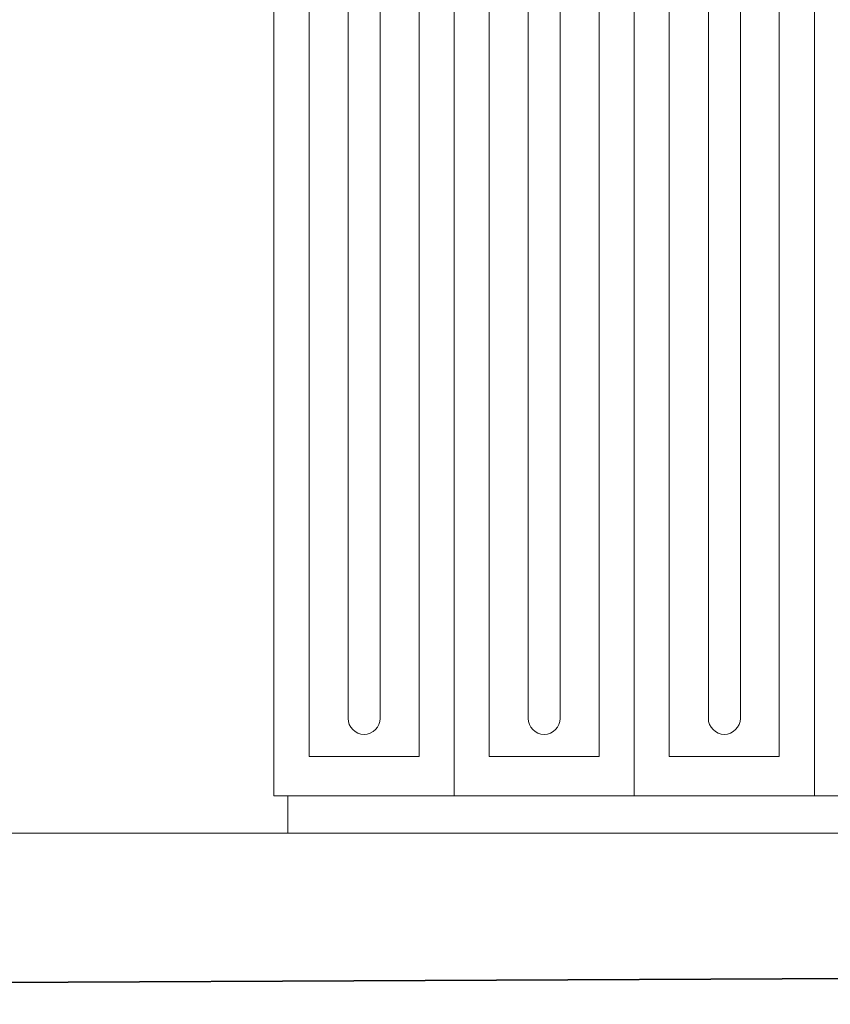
# Model space of a CAD drawing. Extents: x 256490 to 7565828, y -103950 to 5881792.
# Tile 19 of 101: x 267263 to 268130, y -73320 to -72268. Entities that reach past the tile are written whole.
import ezdxf

# ---------------------------------------------------------------- set-up
doc = ezdxf.new("R2010")
doc.units = 0
doc.header["$MEASUREMENT"] = 0
for name, color, linetype, lineweight in [('_a_widok', 7, 'Continuous', 5), ('gruby', 7, 'Continuous', 35), ('linii', 7, 'Continuous', 15)]:
    doc.layers.add(name, color=color, linetype=linetype, lineweight=lineweight)

# ---------------------------------------------------------------- blocks, each defined once
blk = doc.blocks.new('GFGFDG')
at = {"layer": 'gruby'}
blk.add_lwpolyline([(321384.7, -60419.9), (313184.7, -60379.9), (304984.7, -60419.9)], dxfattribs=at)
blk = doc.blocks.new('GFGDGD')
at = {"color": 0, "linetype": 'ByBlock', "lineweight": -2}
for p, q in [((31309.5, -9331.6, 0), (31309.5, -11081.6, 0)), ((31502, -9331.6, 0), (31502, -11081.6, 0)), ((31694.5, -9331.6, 0), (31694.5, -11081.6, 0)), ((31887, -9331.6, 0), (31887, -11081.6, 0)), ((31347, -9688.4, 0), (31347, -11039.5, 0)), ((31464.5, -9688.4, 0), (31464.5, -11039.5, 0)), ((31539.5, -9688.4, 0), (31539.5, -11039.5, 0)), ((31657, -9688.4, 0), (31657, -11039.5, 0)), ((31732, -9688.4, 0), (31732, -11039.5, 0)), ((31849.5, -9688.4, 0), (31849.5, -11039.5, 0)), ((31388.6, -9749.3, 0), (31388.6, -10998.7, 0)), ((31422.8, -9749.3, 0), (31422.8, -10998.7, 0)), ((31581.1, -9749.3, 0), (31581.1, -10998.7, 0)), ((31615.3, -9749.3, 0), (31615.3, -10998.7, 0)), ((31773.6, -9749.3, 0), (31773.6, -10998.7, 0)), ((31807.8, -9749.3, 0), (31807.8, -10998.7, 0)), ((31464.5, -11039.5, 0), (31347, -11039.5, 0)), ((31657, -11039.5, 0), (31539.5, -11039.5, 0)), ((31849.5, -11039.5, 0), (31732, -11039.5, 0)), ((29984.7, -11081.6, 0), (31887, -11081.6, 0))]:
    blk.add_line(p, q, dxfattribs=at)
for centre in [(31405.7, -10998.7, 0), (31598.2, -10998.7, 0), (31790.7, -10998.7, 0)]:
    blk.add_arc(centre, 17.1, 180, 0, dxfattribs=at)
at = {"layer": '_a_widok', "color": 0, "linetype": 'ByBlock', "lineweight": -2}
for p, q in [((31887, -9331.6, 0), (31887, -11081.6, 0)), ((31887, -11081.6, 0), (31117, -11081.6, 0)), ((31872, -11081.6, 0), (31872, -11121.5, 0))]:
    blk.add_line(p, q, dxfattribs=at)

msp = doc.modelspace()

# ---------------------------------------------------------------- linework, layer by layer
at = {"layer": 'linii'}
msp.add_line((270191.9, -73137.6), (264675.6, -73137.6), dxfattribs=at)

# ---------------------------------------------------------------- block references
at = {"layer": 'linii', "xscale": -1}
msp.add_blockref('GFGDGD', (299422.2, -62016, 0), dxfattribs=at)
at = {"layer": 'linii'}
msp.add_blockref('GFGFDG', (-42492.1, -12900.4), dxfattribs=at)

doc.saveas('drawing.dxf')
